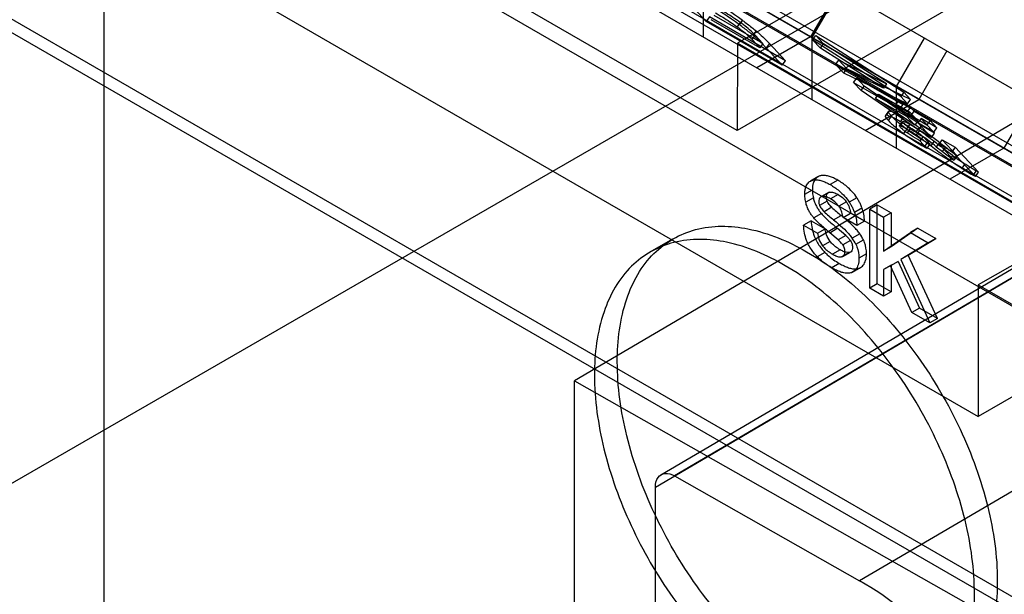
# Model space of a CAD drawing. Header units: millimetres. Extents: x 60 to 337, y 43 to 512.
# Tile 29 of 73: x 120 to 139, y 212 to 223. Entities that reach past the tile are written whole.
import ezdxf

# ---------------------------------------------------------------- set-up
doc = ezdxf.new("R2010")
doc.units = ezdxf.units.MM
doc.header["$LTSCALE"] = 36.045028
doc.layers.get('0').update_dxf_attribs({"linetype": 'CONTINUOUS'})

msp = doc.modelspace()

# ---------------------------------------------------------------- linework, layer by layer
at = {"color": 7, "linetype": 'CONTINUOUS'}
for p, q in [((121.807, 211.75), (121.807, 313.649)), ((84.33, 248.709), (169.183, 199.72)), ((169.395, 194.186), (84.542, 243.174)), ((169.183, 194.063), (84.33, 243.052)), ((154.859, 210.842), (104.569, 239.876)), ((104.565, 239.648), (154.854, 210.613)), ((105.101, 239.703), (155.39, 210.669)), ((104.832, 239.465), (155.122, 210.431)), ((107.017, 237.649), (157.307, 208.615)), ((160.638, 208.701), (110.325, 237.748)), ((157.257, 208.529), (106.967, 237.563)), ((161.857, 205.642), (106.967, 237.332)), ((109.805, 236.848), (160.118, 207.8)), ((89.633, 196.441), (154.333, 233.795)), ((133.581, 220.589), (111.554, 233.306)), ((111.381, 230.671), (138.07, 215.262)), ((140.658, 226.293), (133.587, 222.211)), ((150.798, 225.06), (138.07, 217.711)), ((140.652, 224.671), (133.581, 220.589)), ((132.958, 222.326), (132.958, 223.481)), ((135.47, 223.231), (134.95, 222.331)), ((135.493, 223.218), (134.973, 222.317)), ((133.009, 222.62), (132.649, 223.006)), ((133.067, 222.701), (133.009, 222.62)), ((134.423, 221.804), (133.009, 222.62)), ((134.481, 221.884), (133.067, 222.701)), ((134.005, 222.127), (133.097, 222.651)), ((134.063, 222.207), (133.155, 222.731)), ((133.639, 222.601), (133.581, 222.52)), ((133.626, 222.556), (133.684, 222.636)), ((150.798, 222.61), (138.07, 215.262)), ((133.934, 222.443), (133.876, 222.363)), ((133.86, 222.282), (133.918, 222.362)), ((134.005, 222.127), (133.86, 222.282)), ((133.918, 222.362), (134.063, 222.207)), ((134.95, 222.331), (133.95, 221.753)), ((134.973, 222.317), (134.973, 221.163)), ((134.986, 222.277), (135.044, 222.358)), ((136.626, 221.219), (134.986, 222.277)), ((135.132, 222.121), (134.986, 222.277)), ((135.044, 222.358), (136.684, 221.299)), ((135.044, 222.358), (135.19, 222.202)), ((136.55, 221.407), (137.07, 222.308)), ((133.587, 222.211), (133.581, 220.589)), ((153.867, 210.502), (133.587, 222.211)), ((134.063, 222.207), (134.005, 222.127)), ((134.182, 222.205), (134.124, 222.124)), ((134.124, 222.124), (134.423, 221.804)), ((134.481, 221.884), (134.182, 222.205)), ((135.132, 222.121), (135.19, 222.202)), ((136.303, 221.376), (135.132, 222.121)), ((136.361, 221.456), (135.19, 222.202)), ((137.485, 222.068), (136.965, 221.167)), ((134.423, 221.804), (134.481, 221.884)), ((135.415, 221.817), (135.473, 221.897)), ((135.473, 221.897), (136.361, 221.456)), ((135.473, 221.897), (135.623, 221.737)), ((136.303, 221.376), (135.415, 221.817)), ((135.565, 221.657), (135.415, 221.817)), ((135.565, 221.657), (135.623, 221.737)), ((136.811, 221.163), (135.623, 221.737)), ((136.753, 221.083), (135.565, 221.657)), ((135.749, 221.483), (135.807, 221.564)), ((135.807, 221.564), (136.663, 221.069)), ((135.807, 221.564), (135.947, 221.414)), ((135.749, 221.483), (136.605, 220.989)), ((135.889, 221.334), (135.749, 221.483)), ((135.889, 221.334), (135.947, 221.414)), ((136.955, 220.6), (135.889, 221.334)), ((137.013, 220.68), (135.947, 221.414)), ((136.361, 221.456), (136.303, 221.376)), ((136.55, 220.252), (136.55, 221.407)), ((135.965, 220.59), (136.965, 221.167)), ((136.157, 221.185), (136.215, 221.266)), ((136.157, 221.185), (136.732, 220.853)), ((136.889, 220.685), (136.157, 221.185)), ((136.215, 221.266), (136.79, 220.933)), ((136.215, 221.266), (136.947, 220.766)), ((136.534, 221.065), (136.592, 221.146)), ((136.592, 221.146), (136.807, 221.021)), ((136.592, 221.146), (136.663, 221.069)), ((136.684, 221.299), (136.626, 221.219)), ((136.626, 221.219), (136.753, 221.083)), ((136.811, 221.163), (136.684, 221.299)), ((136.753, 221.083), (136.811, 221.163)), ((139.062, 221.157), (138.542, 220.257)), ((136.399, 220.946), (136.341, 220.866)), ((136.36, 220.871), (136.418, 220.952)), ((136.534, 221.065), (136.749, 220.941)), ((136.605, 220.989), (136.534, 221.065)), ((136.663, 221.069), (136.605, 220.989)), ((136.807, 221.021), (136.749, 220.941)), ((136.878, 220.945), (136.807, 221.021)), ((136.821, 220.865), (136.878, 220.945)), ((136.878, 220.945), (137.173, 220.775)), ((136.399, 220.771), (136.457, 220.852)), ((136.622, 220.749), (136.68, 220.83)), ((136.732, 220.853), (136.79, 220.933)), ((136.889, 220.685), (136.732, 220.853)), ((136.749, 220.941), (136.821, 220.865)), ((136.79, 220.933), (136.947, 220.766)), ((136.821, 220.865), (137.115, 220.695)), ((136.947, 220.766), (136.889, 220.685)), ((137.005, 220.809), (136.947, 220.729)), ((137.3, 220.639), (137.005, 220.809)), ((137.256, 220.54), (137.005, 220.809)), ((137.173, 220.775), (137.115, 220.695)), ((137.3, 220.639), (137.173, 220.775)), ((138.706, 220.715), (130.555, 215.926)), ((136.605, 220.675), (136.663, 220.755)), ((136.62, 220.675), (136.678, 220.756)), ((136.684, 220.529), (136.742, 220.609)), ((136.74, 220.617), (136.798, 220.697)), ((136.805, 220.622), (136.747, 220.542)), ((136.97, 220.646), (136.912, 220.566)), ((136.921, 220.502), (136.979, 220.583)), ((137.242, 220.559), (136.947, 220.729)), ((136.947, 220.729), (137.198, 220.46)), ((137.013, 220.68), (136.955, 220.6)), ((137.198, 220.46), (136.955, 220.6)), ((137.256, 220.54), (137.013, 220.68)), ((137.115, 220.695), (137.242, 220.559)), ((137.242, 220.559), (137.3, 220.639)), ((137.043, 220.473), (136.985, 220.392)), ((137.173, 220.333), (137.043, 220.473)), ((137.198, 220.46), (137.256, 220.54)), ((137.342, 220.333), (137.4, 220.414)), ((137.4, 220.414), (137.64, 220.275)), ((137.4, 220.414), (137.675, 220.118)), ((132.166, 214.178), (142.679, 220.355)), ((142.933, 220.332), (132.419, 214.155)), ((136.985, 220.392), (137.115, 220.253)), ((137.067, 220.28), (137.125, 220.361)), ((137.115, 220.253), (137.067, 220.28)), ((137.115, 220.253), (137.173, 220.333)), ((137.173, 220.333), (137.125, 220.361)), ((137.192, 220.301), (137.25, 220.381)), ((137.346, 220.367), (137.288, 220.286)), ((137.288, 220.286), (137.406, 220.195)), ((137.342, 220.333), (137.582, 220.195)), ((137.617, 220.038), (137.342, 220.333)), ((137.346, 220.367), (137.464, 220.275)), ((137.406, 220.195), (137.464, 220.275)), ((138.542, 220.257), (137.542, 219.679)), ((137.64, 220.275), (137.582, 220.195)), ((138.073, 219.81), (137.64, 220.275)), ((132.063, 213.949), (142.576, 220.126)), ((137.592, 220.123), (137.534, 220.043)), ((137.582, 220.195), (138.015, 219.73)), ((137.675, 220.118), (137.617, 220.038)), ((137.766, 219.883), (137.824, 219.963)), ((135.087, 219.726), (134.946, 219.645)), ((135.108, 219.736), (134.966, 219.655)), ((135.455, 219.662), (135.314, 219.58)), ((138.028, 219.836), (137.97, 219.756)), ((138.015, 219.73), (137.97, 219.756)), ((138.015, 219.73), (138.073, 219.81)), ((138.073, 219.81), (138.028, 219.836)), ((134.841, 219.399), (134.982, 219.48)), ((135.001, 219.331), (134.859, 219.25)), ((135.14, 219.35), (135.281, 219.432)), ((135.296, 219.438), (135.155, 219.356)), ((135.462, 219.394), (135.321, 219.313)), ((135.811, 219.335), (135.669, 219.253)), ((135.26, 219.269), (135.118, 219.188)), ((135.343, 219.157), (135.202, 219.075)), ((135.616, 219.258), (135.474, 219.177)), ((135.764, 219.068), (135.905, 219.149)), ((136.191, 219.205), (136.05, 219.123)), ((136.05, 219.123), (136.309, 218.973)), ((136.05, 217.653), (136.05, 219.123)), ((136.191, 219.205), (136.451, 219.055)), ((136.191, 217.735), (136.191, 219.205)), ((135.151, 219.041), (135.009, 218.959)), ((135.377, 218.923), (135.519, 219.004)), ((135.554, 218.966), (135.695, 219.048)), ((135.813, 218.817), (135.554, 218.966)), ((135.955, 218.898), (135.695, 219.048)), ((136.451, 219.055), (136.309, 218.973)), ((136.309, 218.973), (136.309, 218.343)), ((136.451, 219.055), (136.451, 218.424)), ((134.959, 218.905), (134.818, 218.824)), ((134.818, 218.824), (135.077, 218.674)), ((134.959, 218.905), (135.218, 218.756)), ((135.077, 218.674), (135.218, 218.756)), ((135.306, 218.684), (135.447, 218.766)), ((135.603, 218.632), (135.447, 218.766)), ((135.955, 218.898), (135.813, 218.817)), ((136.948, 218.768), (136.451, 218.424)), ((136.948, 218.768), (136.807, 218.686)), ((136.948, 218.768), (137.278, 218.577)), ((131.964, 218.326), (132.388, 218.571)), ((134.9, 218.484), (135.042, 218.566)), ((135.461, 218.55), (135.306, 218.684)), ((135.603, 218.632), (135.461, 218.55)), ((135.867, 218.663), (135.726, 218.581)), ((136.309, 218.343), (136.807, 218.686)), ((136.768, 218.265), (137.278, 218.577)), ((136.807, 218.686), (137.137, 218.495)), ((137.278, 218.577), (137.137, 218.495)), ((135.312, 218.523), (135.171, 218.442)), ((135.689, 218.54), (135.548, 218.459)), ((135.792, 218.469), (135.933, 218.551)), ((146.375, 218.378), (135.862, 212.202)), ((136.451, 218.424), (136.309, 218.343)), ((137.137, 218.495), (136.626, 218.184)), ((135.216, 218.318), (135.074, 218.236)), ((135.497, 218.368), (135.355, 218.287)), ((135.668, 218.316), (135.527, 218.235)), ((135.55, 218.243), (135.692, 218.324)), ((135.989, 218.293), (135.848, 218.211)), ((136.768, 218.265), (136.626, 218.184)), ((137.311, 217.088), (136.768, 218.265)), ((135.484, 218.112), (135.343, 218.03)), ((135.717, 217.945), (135.859, 218.027)), ((135.738, 217.955), (135.879, 218.037)), ((136.451, 218.079), (136.309, 217.997)), ((136.439, 218.068), (136.309, 217.997)), ((136.58, 218.15), (136.439, 218.068)), ((136.834, 217.2), (136.439, 218.068)), ((136.451, 218.079), (136.58, 218.15)), ((136.451, 218.079), (136.451, 217.585)), ((136.58, 218.15), (136.976, 217.282)), ((136.626, 218.184), (137.17, 217.007)), ((136.309, 217.997), (136.309, 217.504)), ((136.191, 217.735), (136.05, 217.653)), ((136.309, 217.504), (136.05, 217.653)), ((136.451, 217.585), (136.191, 217.735)), ((138.07, 217.711), (149.384, 211.18)), ((138.07, 217.711), (138.07, 215.262)), ((136.451, 217.585), (136.309, 217.504)), ((136.976, 217.282), (136.834, 217.2)), ((137.311, 217.088), (136.976, 217.282)), ((137.17, 217.007), (136.834, 217.2)), ((137.311, 217.088), (137.17, 217.007)), ((130.555, 215.926), (234.19, 157.128)), ((130.555, 203.35), (130.555, 215.926)), ((132.419, 214.155), (135.862, 212.202)), ((132.063, 205.658), (132.063, 213.949))]:
    msp.add_line(p, q, dxfattribs=at)
for centre, radius, start, end in [((129.557, 216.952), 7.025, 54.0214, 60.0345), ((129.483, 216.847), 7.054, 54.0342, 60.0227), ((139.301, 224.133), 4.355, 234.0118, 240.0204), ((139.241, 224.05), 4.351, 234.0111, 240.0242), ((141.513, 225.498), 6.608, 232.2157, 234.4996), ((141.418, 225.368), 6.547, 232.2049, 234.5103), ((141.282, 225.236), 6.404, 234.1846, 236.7051), ((141.396, 225.398), 6.503, 234.2036, 236.686), ((137.26, 221.186), 2.791, 226.6403, 231.4111), ((137.093, 221.075), 2.752, 226.6062, 231.4452), ((135.145, 218.162), 0.716, 25.3799, 35.8109), ((135.287, 218.244), 0.715, 25.3734, 35.8175)]:
    msp.add_arc(centre, radius, start, end, dxfattribs=at)
msp.add_ellipse((135.862, 207.444), major_axis=(-2.951, 5.024), ratio=0.582373, start_param=3.922636, end_param=5.493433, dxfattribs=at)
for points, knots in [([(145.495, 223.222), (145.495, 222.827), (145.408, 222.097), (144.9, 221.167), (144.031, 220.668), (142.981, 220.695), (141.887, 221.159), (140.816, 221.993), (139.852, 223.122), (139.077, 224.452), (138.564, 225.864), (138.424, 226.841), (138.424, 227.305)], [0, 0, 0, 0, 0.094268, 0.172729, 0.24381, 0.321471, 0.414616, 0.523427, 0.642939, 0.767129, 0.889163, 1, 1, 1, 1]), ([(137.999, 227.06), (137.999, 226.598), (138.138, 225.629), (138.644, 224.227), (139.41, 222.904), (140.366, 221.773), (141.435, 220.931), (142.529, 220.456), (143.585, 220.418), (144.467, 220.911), (144.983, 221.846), (145.07, 222.581), (145.07, 222.977)], [0, 0, 0, 0, 0.110312, 0.231068, 0.354187, 0.473616, 0.58285, 0.676363, 0.754507, 0.826216, 0.905344, 1, 1, 1, 1]), ([(133.178, 222.777), (133.269, 222.725), (133.405, 222.642), (133.537, 222.552), (133.581, 222.52)], [0, 0, 0, 0, 0.661212, 1, 1, 1, 1]), ([(133.639, 222.601), (133.595, 222.632), (133.463, 222.722), (133.327, 222.805), (133.236, 222.858)], [0, 0, 0, 0, 0.338788, 1, 1, 1, 1]), ([(133.918, 222.362), (133.902, 222.38), (133.851, 222.431), (133.759, 222.512), (133.68, 222.571), (133.639, 222.601)], [0, 0, 0, 0, 0.197465, 0.588697, 1, 1, 1, 1]), ([(133.684, 222.636), (133.713, 222.615), (133.771, 222.573), (133.854, 222.508), (133.908, 222.465), (133.934, 222.443)], [0, 0, 0, 0, 0.342612, 0.678048, 1, 1, 1, 1]), ([(133.581, 222.52), (133.622, 222.491), (133.701, 222.432), (133.793, 222.351), (133.844, 222.299), (133.86, 222.282)], [0, 0, 0, 0, 0.411303, 0.802535, 1, 1, 1, 1]), ([(133.876, 222.363), (133.85, 222.385), (133.796, 222.428), (133.713, 222.492), (133.655, 222.535), (133.626, 222.556)], [0, 0, 0, 0, 0.321952, 0.657388, 1, 1, 1, 1]), ([(133.934, 222.443), (133.95, 222.431), (134.037, 222.356), (134.117, 222.274), (134.182, 222.205)], [0, 0, 0, 0, 0.173666, 1, 1, 1, 1]), ([(134.124, 222.124), (134.11, 222.139), (134.083, 222.169), (134.041, 222.211), (134, 222.252), (133.959, 222.291), (133.918, 222.328), (133.89, 222.351), (133.876, 222.363)], [0, 0, 0, 0, 0.178843, 0.351309, 0.518755, 0.682071, 0.842534, 1, 1, 1, 1]), ([(136.457, 220.852), (136.446, 220.864), (136.427, 220.885), (136.407, 220.912), (136.398, 220.929), (136.396, 220.939), (136.397, 220.944), (136.4, 220.948), (136.405, 220.951), (136.411, 220.952), (136.415, 220.952), (136.418, 220.952)], [0, 0, 0, 0, 0.359765, 0.622254, 0.749088, 0.794357, 0.830908, 0.863953, 0.90011, 0.944523, 1, 1, 1, 1]), ([(136.418, 220.952), (136.427, 220.951), (136.452, 220.945), (136.494, 220.928), (136.547, 220.903), (136.611, 220.869), (136.656, 220.844), (136.68, 220.83)], [0, 0, 0, 0, 0.100402, 0.258028, 0.464475, 0.713894, 1, 1, 1, 1]), ([(136.36, 220.871), (136.352, 220.872), (136.327, 220.861), (136.364, 220.813), (136.382, 220.789), (136.399, 220.771)], [0, 0, 0, 0, 0.171642, 0.442382, 1, 1, 1, 1]), ([(136.622, 220.749), (136.582, 220.772), (136.514, 220.811), (136.427, 220.852), (136.378, 220.87), (136.36, 220.871)], [0, 0, 0, 0, 0.473787, 0.809975, 1, 1, 1, 1]), ([(136.399, 220.771), (136.424, 220.745), (136.48, 220.691), (136.576, 220.61), (136.647, 220.556), (136.684, 220.529)], [0, 0, 0, 0, 0.287223, 0.62589, 1, 1, 1, 1]), ([(136.742, 220.609), (136.697, 220.642), (136.623, 220.699), (136.528, 220.781), (136.479, 220.829), (136.457, 220.852)], [0, 0, 0, 0, 0.448892, 0.748331, 1, 1, 1, 1]), ([(136.68, 220.83), (136.711, 220.812), (136.774, 220.774), (136.871, 220.713), (136.936, 220.669), (136.97, 220.646)], [0, 0, 0, 0, 0.309421, 0.645637, 1, 1, 1, 1]), ([(136.624, 220.643), (136.618, 220.65), (136.609, 220.657), (136.603, 220.68), (136.616, 220.677), (136.62, 220.675)], [0, 0, 0, 0, 0.526211, 0.731699, 1, 1, 1, 1]), ([(136.62, 220.675), (136.631, 220.672), (136.655, 220.662), (136.695, 220.643), (136.725, 220.626), (136.74, 220.617)], [0, 0, 0, 0, 0.251422, 0.588818, 1, 1, 1, 1]), ([(136.912, 220.566), (136.878, 220.589), (136.813, 220.633), (136.716, 220.694), (136.653, 220.732), (136.622, 220.749)], [0, 0, 0, 0, 0.354363, 0.690579, 1, 1, 1, 1]), ([(136.747, 220.542), (136.73, 220.553), (136.7, 220.576), (136.659, 220.609), (136.634, 220.632), (136.624, 220.643)], [0, 0, 0, 0, 0.374201, 0.716315, 1, 1, 1, 1]), ([(136.678, 220.756), (136.673, 220.757), (136.66, 220.76), (136.667, 220.737), (136.676, 220.73), (136.682, 220.723)], [0, 0, 0, 0, 0.268661, 0.482151, 1, 1, 1, 1]), ([(136.798, 220.697), (136.783, 220.707), (136.753, 220.723), (136.713, 220.743), (136.689, 220.752), (136.678, 220.756)], [0, 0, 0, 0, 0.411182, 0.748578, 1, 1, 1, 1]), ([(136.682, 220.723), (136.692, 220.713), (136.716, 220.69), (136.757, 220.657), (136.788, 220.634), (136.805, 220.622)], [0, 0, 0, 0, 0.272566, 0.618339, 1, 1, 1, 1]), ([(136.74, 220.617), (136.76, 220.606), (136.799, 220.582), (136.859, 220.544), (136.9, 220.517), (136.921, 220.502)], [0, 0, 0, 0, 0.311216, 0.64709, 1, 1, 1, 1]), ([(136.979, 220.583), (136.958, 220.597), (136.917, 220.624), (136.857, 220.662), (136.818, 220.686), (136.798, 220.697)], [0, 0, 0, 0, 0.35291, 0.688784, 1, 1, 1, 1]), ([(136.805, 220.622), (136.828, 220.605), (136.906, 220.554), (136.987, 220.505), (137.043, 220.473)], [0, 0, 0, 0, 0.304982, 1, 1, 1, 1]), ([(136.97, 220.646), (137.03, 220.604), (137.156, 220.512), (137.28, 220.418), (137.346, 220.367)], [0, 0, 0, 0, 0.469068, 1, 1, 1, 1]), ([(137.25, 220.381), (137.205, 220.416), (137.136, 220.469), (137.046, 220.536), (137, 220.568), (136.979, 220.583)], [0, 0, 0, 0, 0.502946, 0.772982, 1, 1, 1, 1]), ([(136.985, 220.392), (136.929, 220.425), (136.848, 220.473), (136.77, 220.525), (136.747, 220.542)], [0, 0, 0, 0, 0.695018, 1, 1, 1, 1]), ([(137.288, 220.286), (137.244, 220.321), (137.158, 220.387), (137.032, 220.48), (136.951, 220.539), (136.912, 220.566)], [0, 0, 0, 0, 0.357382, 0.694697, 1, 1, 1, 1]), ([(136.921, 220.502), (136.942, 220.488), (136.988, 220.455), (137.078, 220.389), (137.147, 220.336), (137.192, 220.301)], [0, 0, 0, 0, 0.227018, 0.497054, 1, 1, 1, 1]), ([(137.192, 220.301), (137.232, 220.27), (137.311, 220.21), (137.424, 220.124), (137.499, 220.069), (137.534, 220.043)], [0, 0, 0, 0, 0.353832, 0.692666, 1, 1, 1, 1]), ([(137.592, 220.123), (137.539, 220.161), (137.425, 220.247), (137.312, 220.334), (137.25, 220.381)], [0, 0, 0, 0, 0.455896, 1, 1, 1, 1]), ([(137.766, 219.883), (137.79, 219.868), (137.836, 219.838), (137.904, 219.795), (137.948, 219.769), (137.97, 219.756)], [0, 0, 0, 0, 0.349436, 0.684012, 1, 1, 1, 1]), ([(138.028, 219.836), (138.006, 219.849), (137.962, 219.876), (137.894, 219.918), (137.847, 219.948), (137.824, 219.963)], [0, 0, 0, 0, 0.315988, 0.650564, 1, 1, 1, 1]), ([(134.966, 219.655), (134.975, 219.658), (134.993, 219.664), (135.032, 219.672), (135.089, 219.67), (135.16, 219.652), (135.237, 219.622), (135.288, 219.595), (135.314, 219.58)], [0, 0, 0, 0, 0.075226, 0.152761, 0.329994, 0.529543, 0.753284, 1, 1, 1, 1]), ([(135.108, 219.736), (135.096, 219.731), (135.073, 219.719), (135.043, 219.692), (135.019, 219.658), (134.998, 219.612), (134.985, 219.552), (134.982, 219.505), (134.982, 219.48)], [0, 0, 0, 0, 0.129561, 0.2586, 0.392468, 0.536219, 0.754141, 1, 1, 1, 1]), ([(135.455, 219.662), (135.429, 219.677), (135.378, 219.704), (135.302, 219.734), (135.23, 219.751), (135.174, 219.753), (135.134, 219.746), (135.116, 219.74), (135.108, 219.736)], [0, 0, 0, 0, 0.246716, 0.470457, 0.670006, 0.847239, 0.924774, 1, 1, 1, 1]), ([(135.811, 219.335), (135.759, 219.414), (135.648, 219.536), (135.514, 219.628), (135.455, 219.662)], [0, 0, 0, 0, 0.581772, 1, 1, 1, 1]), ([(134.841, 219.399), (134.841, 219.424), (134.844, 219.471), (134.857, 219.531), (134.877, 219.577), (134.901, 219.61), (134.931, 219.637), (134.954, 219.65), (134.966, 219.655)], [0, 0, 0, 0, 0.245859, 0.463781, 0.607532, 0.7414, 0.870439, 1, 1, 1, 1]), ([(134.982, 219.48), (134.982, 219.464), (134.984, 219.431), (134.99, 219.381), (134.997, 219.348), (135.001, 219.331)], [0, 0, 0, 0, 0.324455, 0.65568, 1, 1, 1, 1]), ([(135.314, 219.58), (135.372, 219.546), (135.507, 219.454), (135.618, 219.332), (135.669, 219.253)], [0, 0, 0, 0, 0.418228, 1, 1, 1, 1]), ([(134.859, 219.25), (134.855, 219.266), (134.849, 219.3), (134.842, 219.349), (134.841, 219.382), (134.841, 219.398)], [0, 0, 0, 0, 0.344314, 0.675534, 1, 1, 1, 1]), ([(135.001, 219.331), (135.004, 219.318), (135.011, 219.29), (135.025, 219.25), (135.036, 219.223), (135.042, 219.21)], [0, 0, 0, 0, 0.325324, 0.6594, 1, 1, 1, 1]), ([(135.155, 219.356), (135.144, 219.353), (135.122, 219.341), (135.104, 219.306), (135.1, 219.279), (135.1, 219.264)], [0, 0, 0, 0, 0.295146, 0.61741, 1, 1, 1, 1]), ([(135.321, 219.313), (135.306, 219.321), (135.279, 219.335), (135.236, 219.353), (135.195, 219.363), (135.166, 219.361), (135.155, 219.356)], [0, 0, 0, 0, 0.278983, 0.527735, 0.79055, 1, 1, 1, 1]), ([(135.241, 219.344), (135.242, 219.359), (135.245, 219.387), (135.264, 219.422), (135.285, 219.435), (135.296, 219.438)], [0, 0, 0, 0, 0.392007, 0.709356, 1, 1, 1, 1]), ([(135.26, 219.269), (135.256, 219.277), (135.249, 219.293), (135.243, 219.319), (135.241, 219.336), (135.241, 219.344)], [0, 0, 0, 0, 0.343386, 0.669782, 1, 1, 1, 1]), ([(135.296, 219.438), (135.308, 219.442), (135.336, 219.444), (135.378, 219.435), (135.421, 219.417), (135.448, 219.402), (135.462, 219.394)], [0, 0, 0, 0, 0.20945, 0.472265, 0.721017, 1, 1, 1, 1]), ([(135.474, 219.177), (135.46, 219.197), (135.415, 219.25), (135.358, 219.291), (135.321, 219.313)], [0, 0, 0, 0, 0.364528, 1, 1, 1, 1]), ([(135.462, 219.394), (135.5, 219.372), (135.556, 219.331), (135.601, 219.279), (135.616, 219.258)], [0, 0, 0, 0, 0.635472, 1, 1, 1, 1]), ([(135.905, 219.151), (135.896, 219.174), (135.878, 219.216), (135.846, 219.277), (135.823, 219.316), (135.811, 219.335)], [0, 0, 0, 0, 0.343648, 0.67146, 1, 1, 1, 1]), ([(134.901, 219.128), (134.895, 219.141), (134.883, 219.168), (134.87, 219.209), (134.862, 219.236), (134.859, 219.25)], [0, 0, 0, 0, 0.3406, 0.674676, 1, 1, 1, 1]), ([(135.009, 218.959), (134.995, 218.976), (134.968, 219.011), (134.931, 219.068), (134.91, 219.108), (134.901, 219.128)], [0, 0, 0, 0, 0.329669, 0.664666, 1, 1, 1, 1]), ([(135.042, 219.21), (135.052, 219.189), (135.073, 219.149), (135.109, 219.093), (135.136, 219.058), (135.151, 219.041)], [0, 0, 0, 0, 0.335334, 0.670331, 1, 1, 1, 1]), ([(135.1, 219.264), (135.1, 219.256), (135.101, 219.239), (135.107, 219.213), (135.114, 219.196), (135.118, 219.188)], [0, 0, 0, 0, 0.307615, 0.644145, 1, 1, 1, 1]), ([(135.118, 219.188), (135.125, 219.173), (135.142, 219.146), (135.17, 219.108), (135.191, 219.085), (135.202, 219.075)], [0, 0, 0, 0, 0.340561, 0.676628, 1, 1, 1, 1]), ([(135.343, 219.157), (135.332, 219.167), (135.311, 219.19), (135.283, 219.228), (135.267, 219.255), (135.26, 219.269)], [0, 0, 0, 0, 0.323372, 0.659439, 1, 1, 1, 1]), ([(135.554, 218.966), (135.548, 219.001), (135.535, 219.056), (135.506, 219.126), (135.486, 219.161), (135.474, 219.177)], [0, 0, 0, 0, 0.463571, 0.742407, 1, 1, 1, 1]), ([(135.616, 219.258), (135.627, 219.243), (135.648, 219.207), (135.676, 219.137), (135.689, 219.082), (135.695, 219.048)], [0, 0, 0, 0, 0.257593, 0.536429, 1, 1, 1, 1]), ([(135.669, 219.253), (135.682, 219.234), (135.705, 219.196), (135.736, 219.134), (135.755, 219.092), (135.763, 219.07)], [0, 0, 0, 0, 0.328542, 0.656357, 1, 1, 1, 1]), ([(135.955, 218.898), (135.952, 218.942), (135.942, 219.027), (135.92, 219.11), (135.905, 219.149)], [0, 0, 0, 0, 0.513814, 1, 1, 1, 1]), ([(135.306, 218.684), (135.279, 218.707), (135.227, 218.752), (135.148, 218.821), (135.085, 218.879), (135.038, 218.926), (135.018, 218.949), (135.009, 218.959)], [0, 0, 0, 0, 0.261012, 0.509918, 0.77969, 0.897673, 1, 1, 1, 1]), ([(135.151, 219.041), (135.16, 219.03), (135.179, 219.008), (135.226, 218.961), (135.289, 218.903), (135.368, 218.833), (135.42, 218.789), (135.447, 218.766)], [0, 0, 0, 0, 0.102327, 0.22031, 0.490082, 0.738988, 1, 1, 1, 1]), ([(135.867, 218.663), (135.851, 218.686), (135.814, 218.731), (135.73, 218.821), (135.631, 218.912), (135.55, 218.979), (135.519, 219.004)], [0, 0, 0, 0, 0.171489, 0.356477, 0.75503, 1, 1, 1, 1]), ([(135.764, 219.068), (135.779, 219.029), (135.8, 218.946), (135.81, 218.86), (135.813, 218.817)], [0, 0, 0, 0, 0.486186, 1, 1, 1, 1]), ([(131.353, 216.282), (131.353, 216.676), (131.439, 217.407), (131.948, 218.337), (132.816, 218.835), (133.867, 218.809), (134.96, 218.345), (136.032, 217.511), (136.995, 216.382), (137.77, 215.052), (138.283, 213.639), (138.424, 212.663), (138.424, 212.199)], [0, 0, 0, 0, 0.094268, 0.172729, 0.24381, 0.321471, 0.414616, 0.523427, 0.642939, 0.767129, 0.889163, 1, 1, 1, 1]), ([(134.9, 218.484), (134.891, 218.503), (134.864, 218.565), (134.833, 218.679), (134.821, 218.775), (134.818, 218.824)], [0, 0, 0, 0, 0.176399, 0.58242, 1, 1, 1, 1]), ([(134.959, 218.905), (134.963, 218.857), (134.975, 218.761), (135.005, 218.647), (135.032, 218.584), (135.042, 218.566)], [0, 0, 0, 0, 0.41758, 0.823601, 1, 1, 1, 1]), ([(135.312, 218.523), (135.284, 218.559), (135.244, 218.636), (135.225, 218.718), (135.218, 218.756)], [0, 0, 0, 0, 0.544852, 1, 1, 1, 1]), ([(135.377, 218.923), (135.409, 218.898), (135.489, 218.831), (135.589, 218.74), (135.673, 218.649), (135.709, 218.604), (135.726, 218.581)], [0, 0, 0, 0, 0.24497, 0.643523, 0.828511, 1, 1, 1, 1]), ([(137.999, 211.954), (137.999, 212.416), (137.861, 213.385), (137.355, 214.787), (136.589, 216.11), (135.633, 217.241), (134.564, 218.083), (133.47, 218.558), (132.414, 218.596), (131.532, 218.103), (131.016, 217.168), (130.928, 216.433), (130.928, 216.037)], [0, 0, 0, 0, 0.110312, 0.231068, 0.354187, 0.473616, 0.58285, 0.676363, 0.754507, 0.826216, 0.905344, 1, 1, 1, 1]), ([(135.042, 218.566), (135.057, 218.535), (135.09, 218.476), (135.149, 218.393), (135.193, 218.342), (135.216, 218.318)], [0, 0, 0, 0, 0.338081, 0.673586, 1, 1, 1, 1]), ([(135.077, 218.674), (135.083, 218.636), (135.103, 218.554), (135.142, 218.478), (135.171, 218.442)], [0, 0, 0, 0, 0.455148, 1, 1, 1, 1]), ([(135.603, 218.632), (135.613, 218.623), (135.634, 218.605), (135.664, 218.572), (135.684, 218.548), (135.694, 218.534)], [0, 0, 0, 0, 0.301829, 0.615028, 1, 1, 1, 1]), ([(135.074, 218.236), (135.051, 218.26), (135.007, 218.311), (134.949, 218.394), (134.915, 218.454), (134.9, 218.484)], [0, 0, 0, 0, 0.326414, 0.661919, 1, 1, 1, 1]), ([(135.171, 218.442), (135.18, 218.43), (135.232, 218.369), (135.298, 218.32), (135.355, 218.287)], [0, 0, 0, 0, 0.179416, 1, 1, 1, 1]), ([(135.497, 218.368), (135.439, 218.401), (135.374, 218.451), (135.321, 218.512), (135.312, 218.523)], [0, 0, 0, 0, 0.820584, 1, 1, 1, 1]), ([(135.553, 218.452), (135.543, 218.466), (135.523, 218.49), (135.492, 218.523), (135.472, 218.542), (135.461, 218.55)], [0, 0, 0, 0, 0.384972, 0.698171, 1, 1, 1, 1]), ([(135.589, 218.332), (135.59, 218.345), (135.586, 218.371), (135.574, 218.412), (135.562, 218.439), (135.553, 218.452)], [0, 0, 0, 0, 0.315817, 0.61369, 1, 1, 1, 1]), ([(135.731, 218.413), (135.731, 218.396), (135.727, 218.366), (135.705, 218.329), (135.68, 218.318), (135.668, 218.316)], [0, 0, 0, 0, 0.407089, 0.713374, 1, 1, 1, 1]), ([(135.694, 218.534), (135.703, 218.52), (135.715, 218.493), (135.727, 218.453), (135.731, 218.427), (135.731, 218.413)], [0, 0, 0, 0, 0.38631, 0.684183, 1, 1, 1, 1]), ([(135.792, 218.469), (135.799, 218.454), (135.833, 218.372), (135.848, 218.282), (135.848, 218.211)], [0, 0, 0, 0, 0.196164, 1, 1, 1, 1]), ([(135.989, 218.293), (135.989, 218.364), (135.975, 218.454), (135.941, 218.535), (135.933, 218.551)], [0, 0, 0, 0, 0.803836, 1, 1, 1, 1]), ([(135.343, 218.03), (135.318, 218.045), (135.222, 218.104), (135.133, 218.175), (135.074, 218.236)], [0, 0, 0, 0, 0.251472, 1, 1, 1, 1]), ([(135.216, 218.318), (135.235, 218.298), (135.317, 218.219), (135.411, 218.155), (135.484, 218.112)], [0, 0, 0, 0, 0.248563, 1, 1, 1, 1]), ([(135.355, 218.287), (135.37, 218.278), (135.407, 218.259), (135.463, 218.236), (135.508, 218.231), (135.527, 218.235)], [0, 0, 0, 0, 0.27792, 0.685951, 1, 1, 1, 1]), ([(135.668, 218.316), (135.65, 218.313), (135.604, 218.318), (135.548, 218.34), (135.511, 218.36), (135.497, 218.368)], [0, 0, 0, 0, 0.314049, 0.72208, 1, 1, 1, 1]), ([(135.527, 218.235), (135.539, 218.236), (135.563, 218.247), (135.586, 218.284), (135.59, 218.315), (135.589, 218.332)], [0, 0, 0, 0, 0.286626, 0.592911, 1, 1, 1, 1]), ([(135.848, 218.202), (135.849, 218.163), (135.84, 218.09), (135.796, 217.996), (135.744, 217.956), (135.717, 217.945)], [0, 0, 0, 0, 0.388988, 0.710336, 1, 1, 1, 1]), ([(135.859, 218.027), (135.886, 218.038), (135.937, 218.078), (135.981, 218.172), (135.991, 218.244), (135.99, 218.284)], [0, 0, 0, 0, 0.289666, 0.611017, 1, 1, 1, 1]), ([(135.717, 217.945), (135.708, 217.941), (135.69, 217.935), (135.647, 217.928), (135.587, 217.931), (135.51, 217.951), (135.427, 217.985), (135.371, 218.014), (135.343, 218.03)], [0, 0, 0, 0, 0.07296, 0.148495, 0.324886, 0.525389, 0.751153, 1, 1, 1, 1]), ([(135.484, 218.112), (135.513, 218.096), (135.568, 218.066), (135.651, 218.032), (135.728, 218.012), (135.789, 218.009), (135.831, 218.017), (135.85, 218.023), (135.859, 218.027)], [0, 0, 0, 0, 0.248847, 0.474611, 0.675114, 0.851505, 0.92704, 1, 1, 1, 1]), ([(138.424, 212.199), (138.424, 211.805), (138.337, 211.074), (137.829, 210.144), (136.96, 209.646), (135.91, 209.672), (134.816, 210.136), (133.745, 210.97), (132.781, 212.099), (132.006, 213.429), (131.493, 214.842), (131.353, 215.818), (131.353, 216.282)], [0, 0, 0, 0, 0.094268, 0.172729, 0.24381, 0.321471, 0.414616, 0.523427, 0.642939, 0.767129, 0.889163, 1, 1, 1, 1]), ([(130.928, 216.037), (130.928, 215.575), (131.067, 214.606), (131.573, 213.204), (132.339, 211.881), (133.295, 210.75), (134.364, 209.908), (135.458, 209.433), (136.514, 209.395), (137.396, 209.888), (137.912, 210.823), (137.999, 211.558), (137.999, 211.954)], [0, 0, 0, 0, 0.110312, 0.231068, 0.354187, 0.473616, 0.58285, 0.676363, 0.754507, 0.826216, 0.905344, 1, 1, 1, 1]), ([(132.063, 213.949), (132.063, 214.01), (132.081, 214.132), (132.251, 214.23), (132.366, 214.185), (132.419, 214.155)], [0, 0, 0, 0, 0.35479, 0.643273, 1, 1, 1, 1])]:
    msp.add_open_spline(points, degree=3, knots=knots, dxfattribs=at)

doc.saveas('drawing.dxf')
